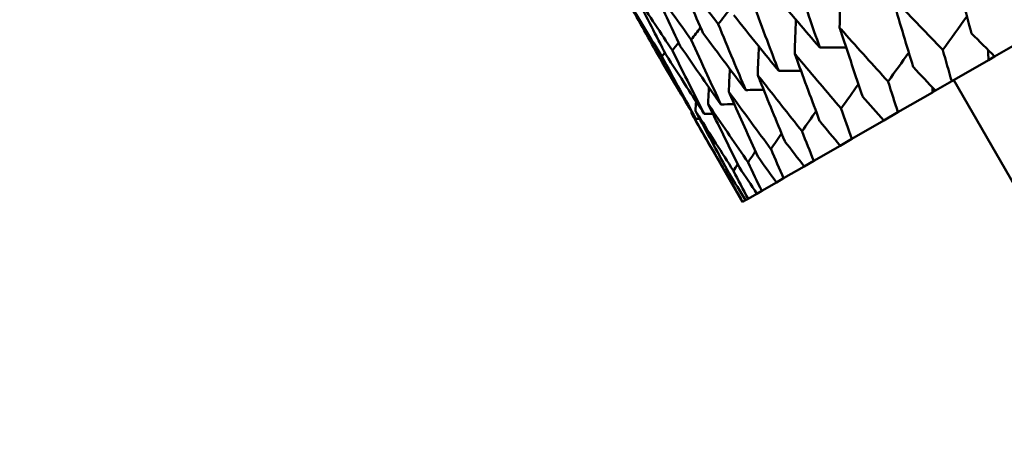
# Model space of a CAD drawing. Header units: millimetres. Extents: x 188 to 1913, y 148 to 2839.
# Tile 97 of 211: x 586.27 to 594.35, y 526.32 to 529.89. Entities that reach past the tile are written whole.
import ezdxf

# ---------------------------------------------------------------- set-up
doc = ezdxf.new("R2010")
doc.units = ezdxf.units.MM
doc.header["$LTSCALE"] = 10
doc.layers.add('Widoczne (ISO)', color=7, linetype='Continuous', lineweight=50)

msp = doc.modelspace()

# ---------------------------------------------------------------- linework, layer by layer
at = {"layer": 'Widoczne (ISO)'}
for p, q in [((594.2691, 529.5866), (594.4196, 529.6735)), ((594.2691, 529.5866), (594.2177, 529.5569)), ((594.2177, 529.5569), (593.9169, 529.3832)), ((593.7839, 529.3064), (593.9169, 529.3832)), ((594.4334, 528.5267), (593.9334, 529.3927)), ((593.7582, 529.2916), (593.4758, 529.1285)), ((593.7839, 529.3064), (593.7582, 529.2916)), ((592.2013, 528.3927), (591.7812, 529.1205)), ((593.3608, 529.0622), (593.4758, 529.1285)), ((593.3608, 529.0622), (593.098, 528.9104)), ((593.0014, 528.8547), (592.785, 528.7297)), ((593.0014, 528.8547), (593.098, 528.9104)), ((592.7073, 528.6849), (592.785, 528.7297)), ((592.7073, 528.6849), (592.5381, 528.5871)), ((592.4795, 528.5534), (592.3582, 528.4833)), ((592.4795, 528.5534), (592.5381, 528.5871)), ((592.319, 528.4607), (592.246, 528.4185)), ((592.319, 528.4607), (592.3582, 528.4833)), ((592.2013, 528.3927), (592.202, 528.3931)), ((592.2264, 528.4072), (592.202, 528.3931)), ((592.2264, 528.4072), (592.246, 528.4185))]:
    msp.add_line(p, q, dxfattribs=at)
for centre in [(591.0056, 570.4637), (644.0056, 478.665)]:
    msp.add_circle(centre, 50, dxfattribs=at)
for points, knots in [([(591.6428, 530.3234), (591.6523, 530.301), (591.6618, 530.2786), (591.739, 530.0971), (591.8072, 529.9383), (591.8761, 529.7799)], [0.0806421, 0.0806421, 0.0806421, 0.0806421, 0.08897282, 0.08897282, 0.14811965, 0.14811965, 0.14811965, 0.14811965]), ([(592.0016, 529.8523), (591.8961, 529.9895), (591.7913, 530.127), (591.6722, 530.2844), (591.6575, 530.3039), (591.6428, 530.3234)], [0.02983351, 0.02983351, 0.02983351, 0.02983351, 0.0889495, 0.0889495, 0.09731113, 0.09731113, 0.09731113, 0.09731113]), ([(593.9236, 530.3574), (593.9279, 530.3411), (593.9322, 530.3248), (593.9834, 530.1308), (594.0309, 529.9533), (594.079, 529.7762)], [0.0853813, 0.0853813, 0.0853813, 0.0853813, 0.09097809, 0.09097809, 0.15214536, 0.15214536, 0.15214536, 0.15214536]), ([(591.4389, 530.2057), (591.4491, 530.1837), (591.4594, 530.1617), (591.5425, 529.9836), (591.6159, 529.8278), (591.69, 529.6724)], [0.0806421, 0.0806421, 0.0806421, 0.0806421, 0.08897282, 0.08897282, 0.14811965, 0.14811965, 0.14811965, 0.14811965]), ([(591.7799, 529.7244), (591.6797, 529.8645), (591.58, 530.0051), (591.4669, 530.1659), (591.4529, 530.1858), (591.4389, 530.2057)], [0.02983351, 0.02983351, 0.02983351, 0.02983351, 0.0889495, 0.0889495, 0.09731113, 0.09731113, 0.09731113, 0.09731113]), ([(592.834, 529.6617), (592.8044, 529.7473), (592.7751, 529.833), (592.7113, 530.0199), (592.6771, 530.1212), (592.643, 530.2227)], [0.03078053, 0.03078053, 0.03078053, 0.03078053, 0.06149921, 0.06149921, 0.09773041, 0.09773041, 0.09773041, 0.09773041]), ([(591.2342, 530.0876), (591.2459, 530.0664), (591.2576, 530.0453), (591.3527, 529.8741), (591.4367, 529.7244), (591.5212, 529.575)], [0.0806421, 0.0806421, 0.0806421, 0.0806421, 0.08897282, 0.08897282, 0.14811965, 0.14811965, 0.14811965, 0.14811965]), ([(591.5393, 529.5855), (591.4495, 529.7317), (591.3603, 529.8783), (591.2592, 530.046), (591.2467, 530.0668), (591.2342, 530.0876)], [0.02983351, 0.02983351, 0.02983351, 0.02983351, 0.0889495, 0.0889495, 0.09731113, 0.09731113, 0.09731113, 0.09731113]), ([(591.3025, 530.127), (591.3135, 530.1054), (591.3245, 530.0838), (591.4136, 529.9092), (591.4922, 529.7564), (591.5715, 529.6041)], [0.0806421, 0.0806421, 0.0806421, 0.0806421, 0.08897282, 0.08897282, 0.14811965, 0.14811965, 0.14811965, 0.14811965]), ([(591.6257, 529.6353), (591.5306, 529.7785), (591.4362, 529.922), (591.329, 530.0863), (591.3158, 530.1066), (591.3025, 530.127)], [0.02983351, 0.02983351, 0.02983351, 0.02983351, 0.0889495, 0.0889495, 0.09731113, 0.09731113, 0.09731113, 0.09731113]), ([(592.4481, 530.1102), (592.5173, 530.029), (592.5867, 529.948), (592.7154, 529.7986), (592.7746, 529.7301), (592.834, 529.6617)], [0.02528165, 0.02528165, 0.02528165, 0.02528165, 0.06150593, 0.06150593, 0.09223152, 0.09223152, 0.09223152, 0.09223152]), ([(593.8435, 529.6402), (593.7165, 529.7717), (593.5901, 529.9035), (593.4528, 530.0478), (593.4412, 530.06), (593.4296, 530.0722)], [0.0297954, 0.0297954, 0.0297954, 0.0297954, 0.09092493, 0.09092493, 0.09655955, 0.09655955, 0.09655955, 0.09655955]), ([(593.4296, 530.0722), (593.4343, 530.0562), (593.4391, 530.0402), (593.4956, 529.8492), (593.548, 529.6745), (593.601, 529.5002)], [0.0853813, 0.0853813, 0.0853813, 0.0853813, 0.09097809, 0.09097809, 0.15214536, 0.15214536, 0.15214536, 0.15214536]), ([(592.4977, 529.4676), (592.4656, 529.5516), (592.4336, 529.6358), (592.3641, 529.8195), (592.3268, 529.919), (592.2896, 530.0186)], [0.03078053, 0.03078053, 0.03078053, 0.03078053, 0.06149921, 0.06149921, 0.09773041, 0.09773041, 0.09773041, 0.09773041]), ([(592.1291, 529.926), (592.1952, 529.843), (592.2615, 529.7602), (592.3844, 529.6075), (592.441, 529.5375), (592.4977, 529.4676)], [0.02528165, 0.02528165, 0.02528165, 0.02528165, 0.06150593, 0.06150593, 0.09223152, 0.09223152, 0.09223152, 0.09223152]), ([(592.2271, 529.3113), (592.1923, 529.3939), (592.1576, 529.4765), (592.0824, 529.6568), (592.0418, 529.7545), (592.0016, 529.8523)], [0.03078053, 0.03078053, 0.03078053, 0.03078053, 0.06149921, 0.06149921, 0.09773041, 0.09773041, 0.09773041, 0.09773041]), ([(591.8761, 529.7799), (591.939, 529.6951), (592.0021, 529.6105), (592.1192, 529.4543), (592.1731, 529.3828), (592.2271, 529.3113)], [0.02528165, 0.02528165, 0.02528165, 0.02528165, 0.06150593, 0.06150593, 0.09223152, 0.09223152, 0.09223152, 0.09223152]), ([(593.395, 529.3813), (593.273, 529.5156), (593.1516, 529.6503), (593.0197, 529.7978), (593.0086, 529.8102), (592.9975, 529.8227)], [0.0297954, 0.0297954, 0.0297954, 0.0297954, 0.09092493, 0.09092493, 0.09655955, 0.09655955, 0.09655955, 0.09655955]), ([(592.9975, 529.8227), (593.0027, 529.8069), (593.0078, 529.7912), (593.0699, 529.6033), (593.1273, 529.4316), (593.1853, 529.2602)], [0.0853813, 0.0853813, 0.0853813, 0.0853813, 0.09097809, 0.09097809, 0.15214536, 0.15214536, 0.15214536, 0.15214536]), ([(594.079, 529.7762), (594.0794, 529.7758), (594.0797, 529.7754), (594.143, 529.7121), (594.206, 529.6493), (594.2691, 529.5866)], [0.02951568, 0.02951568, 0.02951568, 0.02951568, 0.02969929, 0.02969929, 0.05939589, 0.05939589, 0.05939589, 0.05939589]), ([(591.69, 529.6724), (591.7496, 529.5858), (591.8096, 529.4993), (591.9207, 529.3398), (591.9719, 529.2666), (592.0232, 529.1936)], [0.02528165, 0.02528165, 0.02528165, 0.02528165, 0.06150593, 0.06150593, 0.09223152, 0.09223152, 0.09223152, 0.09223152]), ([(592.0232, 529.1936), (591.9857, 529.2746), (591.9483, 529.3556), (591.8671, 529.5325), (591.8234, 529.6284), (591.7799, 529.7244)], [0.03078053, 0.03078053, 0.03078053, 0.03078053, 0.06149921, 0.06149921, 0.09773041, 0.09773041, 0.09773041, 0.09773041]), ([(591.8186, 529.0754), (591.7755, 529.1532), (591.7326, 529.2311), (591.6394, 529.4011), (591.5893, 529.4932), (591.5393, 529.5855)], [0.03078053, 0.03078053, 0.03078053, 0.03078053, 0.06149921, 0.06149921, 0.09773041, 0.09773041, 0.09773041, 0.09773041]), ([(591.5715, 529.6041), (591.628, 529.5156), (591.6847, 529.4272), (591.7898, 529.2642), (591.8383, 529.1895), (591.8869, 529.1149)], [0.02528165, 0.02528165, 0.02528165, 0.02528165, 0.06150593, 0.06150593, 0.09223152, 0.09223152, 0.09223152, 0.09223152]), ([(591.8869, 529.1149), (591.8466, 529.1942), (591.8064, 529.2737), (591.7193, 529.4472), (591.6724, 529.5412), (591.6257, 529.6353)], [0.03078053, 0.03078053, 0.03078053, 0.03078053, 0.06149921, 0.06149921, 0.09773041, 0.09773041, 0.09773041, 0.09773041]), ([(593.0096, 529.1588), (592.8928, 529.2961), (592.7765, 529.4337), (592.6502, 529.5844), (592.6395, 529.5972), (592.6289, 529.6099)], [0.0297954, 0.0297954, 0.0297954, 0.0297954, 0.09092493, 0.09092493, 0.09655955, 0.09655955, 0.09655955, 0.09655955]), ([(592.6289, 529.6099), (592.6345, 529.5944), (592.6402, 529.5789), (592.7078, 529.3943), (592.7704, 529.2256), (592.8336, 529.0572)], [0.0853813, 0.0853813, 0.0853813, 0.0853813, 0.09097809, 0.09097809, 0.15214536, 0.15214536, 0.15214536, 0.15214536]), ([(593.9169, 529.3832), (593.8924, 529.4683), (593.8681, 529.5534), (593.8438, 529.6392), (593.8436, 529.6397), (593.8435, 529.6402)], [0, 0, 0, 0, 0.02969567, 0.02969567, 0.02988021, 0.02988021, 0.02988021, 0.02988021]), ([(591.5212, 529.575), (591.5744, 529.4847), (591.6279, 529.3944), (591.727, 529.2279), (591.7727, 529.1516), (591.8186, 529.0754)], [0.02528165, 0.02528165, 0.02528165, 0.02528165, 0.06150593, 0.06150593, 0.09223152, 0.09223152, 0.09223152, 0.09223152]), ([(592.6889, 528.9736), (592.5773, 529.1139), (592.4662, 529.2546), (592.3456, 529.4086), (592.3355, 529.4216), (592.3253, 529.4346)], [0.0297954, 0.0297954, 0.0297954, 0.0297954, 0.09092493, 0.09092493, 0.09655955, 0.09655955, 0.09655955, 0.09655955]), ([(592.3253, 529.4346), (592.3315, 529.4194), (592.3376, 529.4042), (592.411, 529.2229), (592.4788, 529.0572), (592.5473, 528.8919)], [0.0853813, 0.0853813, 0.0853813, 0.0853813, 0.09097809, 0.09097809, 0.15214536, 0.15214536, 0.15214536, 0.15214536]), ([(593.601, 529.5002), (593.6014, 529.4998), (593.6017, 529.4994), (593.6626, 529.4347), (593.7232, 529.3705), (593.7839, 529.3064)], [0.02951568, 0.02951568, 0.02951568, 0.02951568, 0.02969929, 0.02969929, 0.05939589, 0.05939589, 0.05939589, 0.05939589]), ([(593.4758, 529.1285), (593.4489, 529.2122), (593.4221, 529.2959), (593.3953, 529.3802), (593.3952, 529.3808), (593.395, 529.3813)], [0, 0, 0, 0, 0.02969567, 0.02969567, 0.02988021, 0.02988021, 0.02988021, 0.02988021]), ([(592.4341, 528.8265), (592.3278, 528.9699), (592.2221, 529.1136), (592.1073, 529.271), (592.0976, 529.2843), (592.088, 529.2976)], [0.0297954, 0.0297954, 0.0297954, 0.0297954, 0.09092493, 0.09092493, 0.09655955, 0.09655955, 0.09655955, 0.09655955]), ([(592.088, 529.2976), (592.0946, 529.2827), (592.1012, 529.2677), (592.1804, 529.0898), (592.2536, 528.9272), (592.3274, 528.7649)], [0.0853813, 0.0853813, 0.0853813, 0.0853813, 0.09097809, 0.09097809, 0.15214536, 0.15214536, 0.15214536, 0.15214536]), ([(593.1853, 529.2602), (593.1857, 529.2598), (593.186, 529.2594), (593.2444, 529.1933), (593.3025, 529.1277), (593.3608, 529.0622)], [0.02951568, 0.02951568, 0.02951568, 0.02951568, 0.02969929, 0.02969929, 0.05939589, 0.05939589, 0.05939589, 0.05939589]), ([(592.2463, 528.7181), (592.1453, 528.8645), (592.045, 529.0114), (591.9361, 529.1722), (591.9269, 529.1857), (591.9177, 529.1993)], [0.0297954, 0.0297954, 0.0297954, 0.0297954, 0.09092493, 0.09092493, 0.09655955, 0.09655955, 0.09655955, 0.09655955]), ([(591.9177, 529.1993), (591.9249, 529.1847), (591.932, 529.17), (592.0171, 528.9955), (592.0957, 528.836), (592.1749, 528.6768)], [0.0853813, 0.0853813, 0.0853813, 0.0853813, 0.09097809, 0.09097809, 0.15214536, 0.15214536, 0.15214536, 0.15214536]), ([(592.074, 528.6186), (591.9839, 528.7714), (591.8945, 528.9245), (591.7975, 529.0921), (591.7893, 529.1063), (591.7812, 529.1205)], [0.0297954, 0.0297954, 0.0297954, 0.0297954, 0.09092493, 0.09092493, 0.09655955, 0.09655955, 0.09655955, 0.09655955]), ([(592.1261, 528.6487), (592.0305, 528.7983), (591.9356, 528.9482), (591.8327, 529.1125), (591.824, 529.1263), (591.8153, 529.1402)], [0.0297954, 0.0297954, 0.0297954, 0.0297954, 0.09092493, 0.09092493, 0.09655955, 0.09655955, 0.09655955, 0.09655955]), ([(591.8153, 529.1402), (591.823, 529.1258), (591.8306, 529.1115), (591.9216, 528.9404), (592.0056, 528.784), (592.0903, 528.628)], [0.0853813, 0.0853813, 0.0853813, 0.0853813, 0.09097809, 0.09097809, 0.15214536, 0.15214536, 0.15214536, 0.15214536]), ([(593.098, 528.9104), (593.0686, 528.9926), (593.0393, 529.0749), (593.01, 529.1578), (593.0098, 529.1583), (593.0096, 529.1588)], [0, 0, 0, 0, 0.02969567, 0.02969567, 0.02988021, 0.02988021, 0.02988021, 0.02988021]), ([(592.8336, 529.0572), (592.834, 529.0568), (592.8343, 529.0563), (592.8901, 528.9888), (592.9457, 528.9217), (593.0014, 528.8547)], [0.02951568, 0.02951568, 0.02951568, 0.02951568, 0.02969929, 0.02969929, 0.05939589, 0.05939589, 0.05939589, 0.05939589]), ([(592.785, 528.7297), (592.753, 528.8104), (592.7212, 528.8912), (592.6893, 528.9726), (592.6891, 528.9731), (592.6889, 528.9736)], [0, 0, 0, 0, 0.02969567, 0.02969567, 0.02988021, 0.02988021, 0.02988021, 0.02988021]), ([(592.5473, 528.8919), (592.5476, 528.8914), (592.5479, 528.891), (592.6011, 528.8219), (592.6541, 528.7533), (592.7073, 528.6849)], [0.02951568, 0.02951568, 0.02951568, 0.02951568, 0.02969929, 0.02969929, 0.05939589, 0.05939589, 0.05939589, 0.05939589]), ([(592.5381, 528.5871), (592.5035, 528.6664), (592.4691, 528.7457), (592.4346, 528.8255), (592.4343, 528.826), (592.4341, 528.8265)], [0, 0, 0, 0, 0.02969567, 0.02969567, 0.02988021, 0.02988021, 0.02988021, 0.02988021]), ([(592.3582, 528.4833), (592.3209, 528.561), (592.2839, 528.6387), (592.2467, 528.7171), (592.2465, 528.7176), (592.2463, 528.7181)], [0, 0, 0, 0, 0.02969567, 0.02969567, 0.02988021, 0.02988021, 0.02988021, 0.02988021]), ([(592.3274, 528.7649), (592.3277, 528.7645), (592.328, 528.764), (592.3786, 528.6934), (592.429, 528.6233), (592.4795, 528.5534)], [0.02951568, 0.02951568, 0.02951568, 0.02951568, 0.02969929, 0.02969929, 0.05939589, 0.05939589, 0.05939589, 0.05939589]), ([(592.202, 528.3931), (592.1595, 528.4677), (592.1171, 528.5424), (592.0745, 528.6177), (592.0743, 528.6182), (592.074, 528.6186)], [0, 0, 0, 0, 0.02969567, 0.02969567, 0.02988021, 0.02988021, 0.02988021, 0.02988021]), ([(592.0903, 528.628), (592.0906, 528.6276), (592.0909, 528.6271), (592.1361, 528.5534), (592.1812, 528.4803), (592.2264, 528.4072)], [0.02951568, 0.02951568, 0.02951568, 0.02951568, 0.02969929, 0.02969929, 0.05939589, 0.05939589, 0.05939589, 0.05939589]), ([(592.246, 528.4185), (592.2061, 528.4947), (592.1664, 528.5709), (592.1266, 528.6477), (592.1263, 528.6482), (592.1261, 528.6487)], [0, 0, 0, 0, 0.02969567, 0.02969567, 0.02988021, 0.02988021, 0.02988021, 0.02988021]), ([(592.1749, 528.6768), (592.1752, 528.6764), (592.1755, 528.676), (592.2234, 528.6038), (592.2711, 528.5322), (592.319, 528.4607)], [0.02951568, 0.02951568, 0.02951568, 0.02951568, 0.02969929, 0.02969929, 0.05939589, 0.05939589, 0.05939589, 0.05939589])]:
    msp.add_open_spline(points, degree=3, knots=knots, dxfattribs=at)
for points in [[(592.9975, 529.8227), (593, 529.929), (593.0027, 530.0353), (593.0055, 530.1416)], [(592.1058, 529.9851), (592.0711, 529.9409), (592.0363, 529.8966), (592.0016, 529.8523)], [(594.0414, 529.9151), (593.9754, 529.8235), (593.9095, 529.7318), (593.8435, 529.6402)], [(591.8569, 529.8239), (591.8313, 529.7908), (591.8056, 529.7576), (591.7799, 529.7244)], [(592.6289, 529.6099), (592.632, 529.7025), (592.6353, 529.7951), (592.6386, 529.8877)], [(591.676, 529.7017), (591.6592, 529.6796), (591.6425, 529.6574), (591.6257, 529.6353)], [(592.3253, 529.4346), (592.3286, 529.5126), (592.332, 529.5905), (592.3354, 529.6684)], [(591.5639, 529.6186), (591.5557, 529.6076), (591.5475, 529.5965), (591.5393, 529.5855)], [(592.834, 529.6617), (592.9063, 529.6614), (592.9786, 529.6611), (593.051, 529.6609)], [(593.5651, 529.6188), (593.5084, 529.5396), (593.4517, 529.4605), (593.395, 529.3813)], [(594.2177, 529.5569), (594.2172, 529.5843), (594.2166, 529.6118), (594.2162, 529.6393)], [(592.088, 529.2976), (592.091, 529.3597), (592.094, 529.4217), (592.0971, 529.4838)], [(592.4977, 529.4676), (592.5587, 529.4679), (592.6197, 529.4682), (592.6807, 529.4685)], [(593.1519, 529.3592), (593.1045, 529.2924), (593.057, 529.2256), (593.0096, 529.1588)], [(591.9177, 529.1993), (591.9201, 529.2442), (591.9225, 529.289), (591.925, 529.3338)], [(592.2271, 529.3113), (592.2763, 529.3119), (592.3254, 529.3125), (592.3745, 529.3131)], [(593.7582, 529.2916), (593.7581, 529.3057), (593.7581, 529.3197), (593.758, 529.3338)], [(591.8153, 529.1402), (591.8168, 529.1662), (591.8182, 529.1922), (591.8197, 529.2182)], [(592.0232, 529.1936), (592.06, 529.1942), (592.0967, 529.1949), (592.1334, 529.1955)], [(591.7812, 529.1205), (591.7815, 529.1257), (591.7818, 529.1309), (591.782, 529.1362)], [(591.8869, 529.1149), (591.9106, 529.1154), (591.9344, 529.1158), (591.9582, 529.1163)], [(592.8036, 529.1373), (592.7654, 529.0827), (592.7272, 529.0282), (592.6889, 528.9736)], [(591.8186, 529.0754), (591.8288, 529.0757), (591.8391, 529.0759), (591.8494, 529.0761)], [(592.5218, 528.9536), (592.4925, 528.9112), (592.4633, 528.8689), (592.4341, 528.8265)], [(592.3075, 528.8087), (592.2871, 528.7785), (592.2667, 528.7483), (592.2463, 528.7181)], [(592.1619, 528.703), (592.1499, 528.6849), (592.138, 528.6668), (592.1261, 528.6487)], [(592.0856, 528.6367), (592.0817, 528.6307), (592.0779, 528.6246), (592.074, 528.6186)]]:
    msp.add_open_spline(points, degree=3, dxfattribs=at)

doc.saveas('drawing.dxf')
